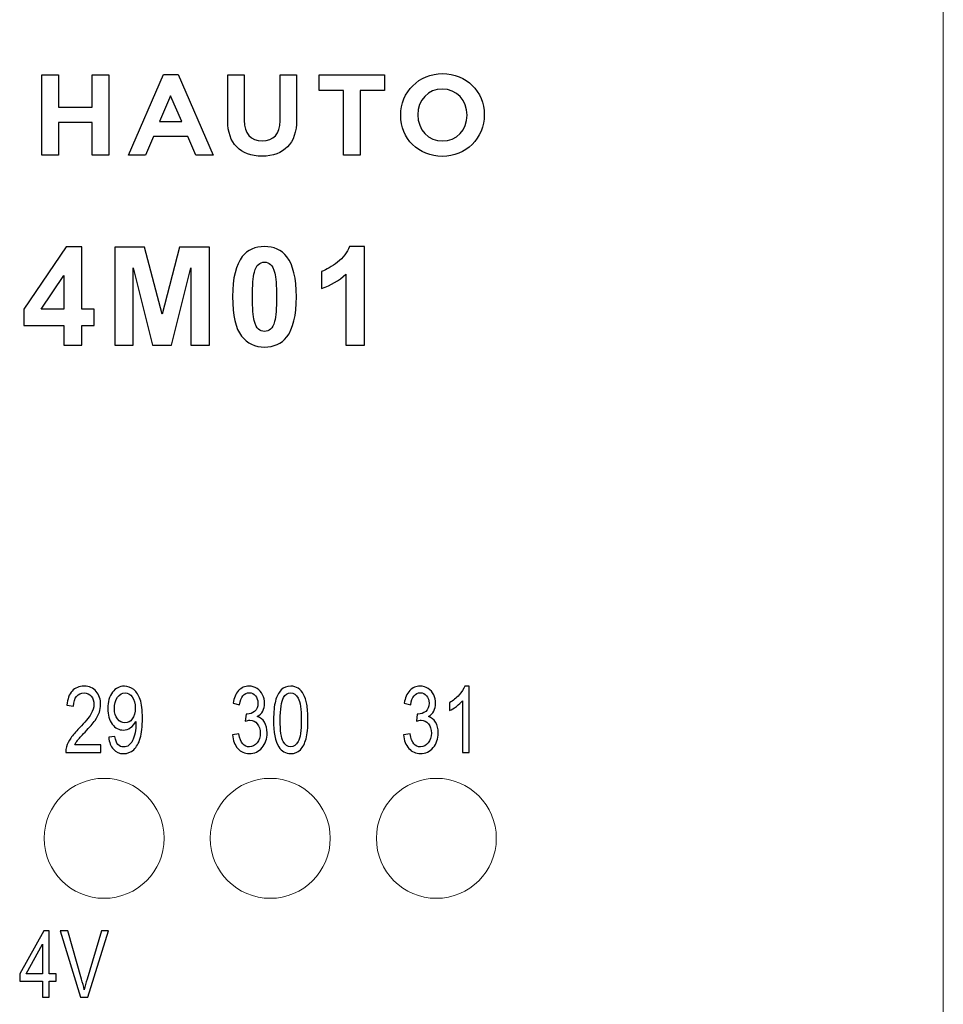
# Model space of a CAD drawing. Header units: millimetres. Extents: x -64 to 68, y -62 to 67.
# Tile 22 of 31: x 48 to 68, y -25 to -4. Entities that reach past the tile are written whole.
import ezdxf

# ---------------------------------------------------------------- set-up
doc = ezdxf.new("R2010")
doc.units = ezdxf.units.MM
doc.header["$MEASUREMENT"] = 0
doc.layers.add('layer 1', color=7, linetype='Continuous')

msp = doc.modelspace()

# ---------------------------------------------------------------- linework, layer by layer
at = {"layer": 'layer 1', "lineweight": 15}
msp.add_open_spline([(67.6571, -60.389), (67.6571, -60.389), (67.6571, 64.6108), (67.6571, 64.6108)], degree=3, dxfattribs=at)
at = {"layer": 'layer 1', "color": 9}
for points, knots in [([(49.2132, -5.9012), (49.2132, -5.9012), (48.4785, -5.9012), (48.4785, -5.9012), (48.4785, -5.9012), (48.4785, -5.9012), (48.4785, -5.2062), (48.4785, -5.2062), (48.4785, -5.2062), (48.4785, -5.2062), (48.1214, -5.2062), (48.1214, -5.2062), (48.1214, -5.2062), (48.1214, -5.2062), (48.1214, -6.941), (48.1214, -6.941), (48.1214, -6.941), (48.1214, -6.941), (48.4785, -6.941), (48.4785, -6.941), (48.4785, -6.941), (48.4785, -6.941), (48.4785, -6.2365), (48.4785, -6.2365), (48.4785, -6.2365), (48.4785, -6.2365), (49.2132, -6.2365), (49.2132, -6.2365), (49.2132, -6.2365), (49.2132, -6.2365), (49.2132, -6.941), (49.2132, -6.941), (49.2132, -6.941), (49.2132, -6.941), (49.5701, -6.941), (49.5701, -6.941), (49.5701, -6.941), (49.5701, -6.941), (49.5701, -5.2062), (49.5701, -5.2062), (49.5701, -5.2062), (49.5701, -5.2062), (49.2132, -5.2062), (49.2132, -5.2062), (49.2132, -5.2062), (49.2132, -5.2062), (49.2132, -5.9012), (49.2132, -5.9012)], [0, 0, 0, 0, 0.0769231, 0.0769231, 0.0769231, 0.0769231, 0.1538462, 0.1538462, 0.1538462, 0.1538462, 0.2307692, 0.2307692, 0.2307692, 0.2307692, 0.3076923, 0.3076923, 0.3076923, 0.3076923, 0.3846154, 0.3846154, 0.3846154, 0.3846154, 0.4615385, 0.4615385, 0.4615385, 0.4615385, 0.5384615, 0.5384615, 0.5384615, 0.5384615, 0.6153846, 0.6153846, 0.6153846, 0.6153846, 0.6923077, 0.6923077, 0.6923077, 0.6923077, 0.7692308, 0.7692308, 0.7692308, 0.7692308, 0.8461538, 0.8461538, 0.8461538, 0.8461538, 1, 1, 1, 1]), ([(50.7591, -5.1941), (50.7591, -5.1941), (49.9961, -6.941), (49.9961, -6.941), (49.9961, -6.941), (49.9961, -6.941), (50.3657, -6.941), (50.3657, -6.941), (50.3657, -6.941), (50.3657, -6.941), (50.5379, -6.5374), (50.5379, -6.5374), (50.5379, -6.5374), (50.5379, -6.5374), (51.2863, -6.5374), (51.2863, -6.5374), (51.2863, -6.5374), (51.2863, -6.5374), (51.4559, -6.941), (51.4559, -6.941), (51.4559, -6.941), (51.4559, -6.941), (51.8357, -6.941), (51.8357, -6.941), (51.8357, -6.941), (51.8357, -6.941), (51.0725, -5.1941), (51.0725, -5.1941), (51.0725, -5.1941), (51.0725, -5.1941), (50.7591, -5.1941), (50.7591, -5.1941)], [0, 0, 0, 0, 0.1111111, 0.1111111, 0.1111111, 0.1111111, 0.2222222, 0.2222222, 0.2222222, 0.2222222, 0.3333333, 0.3333333, 0.3333333, 0.3333333, 0.4444444, 0.4444444, 0.4444444, 0.4444444, 0.5555556, 0.5555556, 0.5555556, 0.5555556, 0.6666667, 0.6666667, 0.6666667, 0.6666667, 0.7777778, 0.7777778, 0.7777778, 0.7777778, 1, 1, 1, 1]), ([(53.285, -6.2002), (53.285, -6.48), (53.1473, -6.6342), (52.8965, -6.6342), (52.8965, -6.6342), (52.6443, -6.6342), (52.5055, -6.4759), (52.5055, -6.1883), (52.5055, -6.1883), (52.5055, -6.1883), (52.5055, -5.2062), (52.5055, -5.2062), (52.5055, -5.2062), (52.5055, -5.2062), (52.1484, -5.2062), (52.1484, -5.2062), (52.1484, -5.2062), (52.1484, -5.2062), (52.1484, -6.2002), (52.1484, -6.2002), (52.1484, -6.2002), (52.1484, -6.6878), (52.4194, -6.9674), (52.8917, -6.9674), (52.8917, -6.9674), (53.3688, -6.9674), (53.6421, -6.6824), (53.6421, -6.1859), (53.6421, -6.1859), (53.6421, -6.1859), (53.6421, -5.2062), (53.6421, -5.2062), (53.6421, -5.2062), (53.6421, -5.2062), (53.285, -5.2062), (53.285, -5.2062), (53.285, -5.2062), (53.285, -5.2062), (53.285, -6.2002), (53.285, -6.2002)], [0, 0, 0, 0, 0.0909091, 0.0909091, 0.0909091, 0.0909091, 0.1818182, 0.1818182, 0.1818182, 0.1818182, 0.2727273, 0.2727273, 0.2727273, 0.2727273, 0.3636364, 0.3636364, 0.3636364, 0.3636364, 0.4545455, 0.4545455, 0.4545455, 0.4545455, 0.5454545, 0.5454545, 0.5454545, 0.5454545, 0.6363636, 0.6363636, 0.6363636, 0.6363636, 0.7272727, 0.7272727, 0.7272727, 0.7272727, 0.8181818, 0.8181818, 0.8181818, 0.8181818, 1, 1, 1, 1]), ([(54.1283, -5.5417), (54.1283, -5.5417), (54.6587, -5.5417), (54.6587, -5.5417), (54.6587, -5.5417), (54.6587, -5.5417), (54.6587, -6.941), (54.6587, -6.941), (54.6587, -6.941), (54.6587, -6.941), (55.0177, -6.941), (55.0177, -6.941), (55.0177, -6.941), (55.0177, -6.941), (55.0177, -5.5417), (55.0177, -5.5417), (55.0177, -5.5417), (55.0177, -5.5417), (55.5481, -5.5417), (55.5481, -5.5417), (55.5481, -5.5417), (55.5481, -5.5417), (55.5481, -5.2062), (55.5481, -5.2062), (55.5481, -5.2062), (55.5481, -5.2062), (54.1283, -5.2062), (54.1283, -5.2062), (54.1283, -5.2062), (54.1283, -5.2062), (54.1283, -5.5417), (54.1283, -5.5417)], [0, 0, 0, 0, 0.1111111, 0.1111111, 0.1111111, 0.1111111, 0.2222222, 0.2222222, 0.2222222, 0.2222222, 0.3333333, 0.3333333, 0.3333333, 0.3333333, 0.4444444, 0.4444444, 0.4444444, 0.4444444, 0.5555556, 0.5555556, 0.5555556, 0.5555556, 0.6666667, 0.6666667, 0.6666667, 0.6666667, 0.7777778, 0.7777778, 0.7777778, 0.7777778, 1, 1, 1, 1]), ([(56.8049, -5.1775), (56.296, -5.1775), (55.8969, -5.5712), (55.8969, -6.0783), (55.8969, -6.0783), (55.8969, -6.5865), (56.2854, -6.9696), (56.8004, -6.9696), (56.8004, -6.9696), (57.3093, -6.9696), (57.7084, -6.576), (57.7084, -6.0688), (57.7084, -6.0688), (57.7084, -5.5608), (57.3199, -5.1775), (56.8049, -5.1775)], [0, 0, 0, 0, 0.2, 0.2, 0.2, 0.2, 0.4, 0.4, 0.4, 0.4, 0.6, 0.6, 0.6, 0.6, 1, 1, 1, 1]), ([(56.8004, -5.5106), (56.8004, -5.5106), (56.8004, -5.5106), (56.8004, -5.5106), (56.8004, -5.5106), (57.1065, -5.5106), (57.3373, -5.7527), (57.3373, -6.0783), (57.3373, -6.0783), (57.3373, -6.3966), (57.1082, -6.6366), (56.8049, -6.6366), (56.8049, -6.6366), (56.4988, -6.6366), (56.268, -6.3947), (56.268, -6.0688), (56.268, -6.0688), (56.268, -5.7506), (56.4971, -5.5106), (56.8004, -5.5106)], [0, 0, 0, 0, 0.1666667, 0.1666667, 0.1666667, 0.1666667, 0.3333333, 0.3333333, 0.3333333, 0.3333333, 0.5, 0.5, 0.5, 0.5, 0.6666667, 0.6666667, 0.6666667, 0.6666667, 1, 1, 1, 1]), ([(51.1518, -6.214), (51.1518, -6.214), (51.1518, -6.214), (51.1518, -6.214), (51.1518, -6.214), (51.1518, -6.214), (50.6724, -6.214), (50.6724, -6.214), (50.6724, -6.214), (50.6724, -6.214), (50.9112, -5.6568), (50.9112, -5.6568), (50.9112, -5.6568), (50.9112, -5.6568), (51.1518, -6.214), (51.1518, -6.214)], [0, 0, 0, 0, 0.2, 0.2, 0.2, 0.2, 0.4, 0.4, 0.4, 0.4, 0.6, 0.6, 0.6, 0.6, 1, 1, 1, 1]), ([(48.5952, -11.0638), (48.5952, -11.0638), (48.5952, -10.6358), (48.5952, -10.6358), (48.5952, -10.6358), (48.5952, -10.6358), (47.7273, -10.6358), (47.7273, -10.6358), (47.7273, -10.6358), (47.7273, -10.6358), (47.7273, -10.2806), (47.7273, -10.2806), (47.7273, -10.2806), (47.7273, -10.2806), (48.6477, -8.9268), (48.6477, -8.9268), (48.6477, -8.9268), (48.6477, -8.9268), (48.9905, -8.9268), (48.9905, -8.9268), (48.9905, -8.9268), (48.9905, -8.9268), (48.9905, -10.2791), (48.9905, -10.2791), (48.9905, -10.2791), (48.9905, -10.2791), (49.255, -10.2791), (49.255, -10.2791), (49.255, -10.2791), (49.255, -10.2791), (49.255, -10.6358), (49.255, -10.6358), (49.255, -10.6358), (49.255, -10.6358), (48.9905, -10.6358), (48.9905, -10.6358), (48.9905, -10.6358), (48.9905, -10.6358), (48.9905, -11.0638), (48.9905, -11.0638), (48.9905, -11.0638), (48.9905, -11.0638), (48.5952, -11.0638), (48.5952, -11.0638)], [0, 0, 0, 0, 0.0833333, 0.0833333, 0.0833333, 0.0833333, 0.1666667, 0.1666667, 0.1666667, 0.1666667, 0.25, 0.25, 0.25, 0.25, 0.3333333, 0.3333333, 0.3333333, 0.3333333, 0.4166667, 0.4166667, 0.4166667, 0.4166667, 0.5, 0.5, 0.5, 0.5, 0.5833333, 0.5833333, 0.5833333, 0.5833333, 0.6666667, 0.6666667, 0.6666667, 0.6666667, 0.75, 0.75, 0.75, 0.75, 0.8333333, 0.8333333, 0.8333333, 0.8333333, 1, 1, 1, 1]), ([(49.7, -11.0638), (49.7, -11.0638), (49.7, -8.9357), (49.7, -8.9357), (49.7, -8.9357), (49.7, -8.9357), (50.3455, -8.9357), (50.3455, -8.9357), (50.3455, -8.9357), (50.3455, -8.9357), (50.7269, -10.3871), (50.7269, -10.3871), (50.7269, -10.3871), (50.7269, -10.3871), (51.1039, -8.9357), (51.1039, -8.9357), (51.1039, -8.9357), (51.1039, -8.9357), (51.7508, -8.9357), (51.7508, -8.9357), (51.7508, -8.9357), (51.7508, -8.9357), (51.7508, -11.0638), (51.7508, -11.0638), (51.7508, -11.0638), (51.7508, -11.0638), (51.3526, -11.0638), (51.3526, -11.0638), (51.3526, -11.0638), (51.3526, -11.0638), (51.3511, -9.3885), (51.3511, -9.3885), (51.3511, -9.3885), (51.3511, -9.3885), (50.9315, -11.0638), (50.9315, -11.0638), (50.9315, -11.0638), (50.9315, -11.0638), (50.5174, -11.0638), (50.5174, -11.0638), (50.5174, -11.0638), (50.5174, -11.0638), (50.0998, -9.3885), (50.0998, -9.3885), (50.0998, -9.3885), (50.0998, -9.3885), (50.0983, -11.0638), (50.0983, -11.0638), (50.0983, -11.0638), (50.0983, -11.0638), (49.7, -11.0638), (49.7, -11.0638)], [0, 0, 0, 0, 0.0714286, 0.0714286, 0.0714286, 0.0714286, 0.1428571, 0.1428571, 0.1428571, 0.1428571, 0.2142857, 0.2142857, 0.2142857, 0.2142857, 0.2857143, 0.2857143, 0.2857143, 0.2857143, 0.3571429, 0.3571429, 0.3571429, 0.3571429, 0.4285714, 0.4285714, 0.4285714, 0.4285714, 0.5, 0.5, 0.5, 0.5, 0.5714286, 0.5714286, 0.5714286, 0.5714286, 0.6428571, 0.6428571, 0.6428571, 0.6428571, 0.7142857, 0.7142857, 0.7142857, 0.7142857, 0.7857143, 0.7857143, 0.7857143, 0.7857143, 0.8571429, 0.8571429, 0.8571429, 0.8571429, 1, 1, 1, 1]), ([(52.9459, -8.9238), (53.1519, -8.9238), (53.3129, -8.9976), (53.4293, -9.1452), (53.4293, -9.1452), (53.5676, -9.3196), (53.6369, -9.6094), (53.6369, -10.0136), (53.6369, -10.0136), (53.6369, -10.4173), (53.5671, -10.7076), (53.4279, -10.884), (53.4279, -10.884), (53.3124, -11.0296), (53.1519, -11.1024), (52.9459, -11.1024), (52.9459, -11.1024), (52.7388, -11.1024), (52.5719, -11.0227), (52.4451, -10.8632), (52.4451, -10.8632), (52.3182, -10.7037), (52.2548, -10.4188), (52.2548, -10.0097), (52.2548, -10.0097), (52.2548, -9.6079), (52.3247, -9.3186), (52.4639, -9.1423), (52.4639, -9.1423), (52.5793, -8.9966), (52.7398, -8.9238), (52.9459, -8.9238)], [0, 0, 0, 0, 0.1111111, 0.1111111, 0.1111111, 0.1111111, 0.2222222, 0.2222222, 0.2222222, 0.2222222, 0.3333333, 0.3333333, 0.3333333, 0.3333333, 0.4444444, 0.4444444, 0.4444444, 0.4444444, 0.5555556, 0.5555556, 0.5555556, 0.5555556, 0.6666667, 0.6666667, 0.6666667, 0.6666667, 0.7777778, 0.7777778, 0.7777778, 0.7777778, 1, 1, 1, 1]), ([(55.1163, -11.0638), (55.1163, -11.0638), (54.7091, -11.0638), (54.7091, -11.0638), (54.7091, -11.0638), (54.7091, -11.0638), (54.7091, -9.5232), (54.7091, -9.5232), (54.7091, -9.5232), (54.5605, -9.6629), (54.3851, -9.7664), (54.183, -9.8333), (54.183, -9.8333), (54.183, -9.8333), (54.183, -9.4618), (54.183, -9.4618), (54.183, -9.4618), (54.2895, -9.4271), (54.4049, -9.3612), (54.5293, -9.2636), (54.5293, -9.2636), (54.6541, -9.1665), (54.7393, -9.0531), (54.7859, -8.9238), (54.7859, -8.9238), (54.7859, -8.9238), (55.1163, -8.9238), (55.1163, -8.9238), (55.1163, -8.9238), (55.1163, -8.9238), (55.1163, -11.0638), (55.1163, -11.0638)], [0, 0, 0, 0, 0.1111111, 0.1111111, 0.1111111, 0.1111111, 0.2222222, 0.2222222, 0.2222222, 0.2222222, 0.3333333, 0.3333333, 0.3333333, 0.3333333, 0.4444444, 0.4444444, 0.4444444, 0.4444444, 0.5555556, 0.5555556, 0.5555556, 0.5555556, 0.6666667, 0.6666667, 0.6666667, 0.6666667, 0.7777778, 0.7777778, 0.7777778, 0.7777778, 1, 1, 1, 1]), ([(52.9459, -9.2626), (52.8973, -9.2626), (52.8537, -9.2785), (52.8161, -9.3102), (52.8161, -9.3102), (52.7779, -9.3414), (52.7482, -9.3979), (52.7274, -9.4796), (52.7274, -9.4796), (52.6997, -9.5851), (52.6858, -9.7635), (52.6858, -10.0136), (52.6858, -10.0136), (52.6858, -10.2643), (52.6982, -10.4362), (52.723, -10.5298), (52.723, -10.5298), (52.7477, -10.6234), (52.7789, -10.6858), (52.8166, -10.717), (52.8166, -10.717), (52.8542, -10.7483), (52.8973, -10.7636), (52.9459, -10.7636), (52.9459, -10.7636), (52.9944, -10.7636), (53.038, -10.7478), (53.0762, -10.7161), (53.0762, -10.7161), (53.1138, -10.6848), (53.1435, -10.6284), (53.1643, -10.5466), (53.1643, -10.5466), (53.1921, -10.4421), (53.2059, -10.2643), (53.2059, -10.0136), (53.2059, -10.0136), (53.2059, -9.7635), (53.1936, -9.5916), (53.1688, -9.4979), (53.1688, -9.4979), (53.144, -9.4043), (53.1128, -9.3414), (53.0752, -9.3102), (53.0752, -9.3102), (53.0375, -9.2785), (52.9944, -9.2626), (52.9459, -9.2626)], [0, 0, 0, 0, 0.0769231, 0.0769231, 0.0769231, 0.0769231, 0.1538462, 0.1538462, 0.1538462, 0.1538462, 0.2307692, 0.2307692, 0.2307692, 0.2307692, 0.3076923, 0.3076923, 0.3076923, 0.3076923, 0.3846154, 0.3846154, 0.3846154, 0.3846154, 0.4615385, 0.4615385, 0.4615385, 0.4615385, 0.5384615, 0.5384615, 0.5384615, 0.5384615, 0.6153846, 0.6153846, 0.6153846, 0.6153846, 0.6923077, 0.6923077, 0.6923077, 0.6923077, 0.7692308, 0.7692308, 0.7692308, 0.7692308, 0.8461538, 0.8461538, 0.8461538, 0.8461538, 1, 1, 1, 1]), ([(48.5952, -10.2791), (48.5952, -10.2791), (48.5952, -9.5524), (48.5952, -9.5524), (48.5952, -9.5524), (48.5952, -9.5524), (48.1087, -10.2791), (48.1087, -10.2791), (48.1087, -10.2791), (48.1087, -10.2791), (48.5952, -10.2791), (48.5952, -10.2791)], [0, 0, 0, 0, 0.25, 0.25, 0.25, 0.25, 0.5, 0.5, 0.5, 0.5, 1, 1, 1, 1]), ([(49.3961, -19.721), (49.3961, -19.721), (49.3961, -19.889), (49.3961, -19.889), (49.3961, -19.889), (49.3961, -19.889), (48.6377, -19.889), (48.6377, -19.889), (48.6377, -19.889), (48.6367, -19.8467), (48.6423, -19.806), (48.6543, -19.7667), (48.6543, -19.7667), (48.6737, -19.7023), (48.7049, -19.6387), (48.7479, -19.5763), (48.7479, -19.5763), (48.7908, -19.514), (48.8521, -19.442), (48.9319, -19.3603), (48.9319, -19.3603), (49.0559, -19.2327), (49.1401, -19.1317), (49.1841, -19.057), (49.1841, -19.057), (49.2284, -18.9823), (49.2505, -18.9117), (49.2505, -18.845), (49.2505, -18.845), (49.2505, -18.7753), (49.2305, -18.7167), (49.1905, -18.6687), (49.1905, -18.6687), (49.1505, -18.621), (49.0983, -18.597), (49.034, -18.597), (49.034, -18.597), (48.966, -18.597), (48.9116, -18.6223), (48.8708, -18.673), (48.8708, -18.673), (48.83, -18.7233), (48.8095, -18.7933), (48.8089, -18.883), (48.8089, -18.883), (48.8089, -18.883), (48.6649, -18.865), (48.6649, -18.865), (48.6649, -18.865), (48.6748, -18.7303), (48.7121, -18.6277), (48.7767, -18.557), (48.7767, -18.557), (48.8415, -18.4863), (48.9281, -18.451), (49.0372, -18.451), (49.0372, -18.451), (49.1471, -18.451), (49.2343, -18.489), (49.2983, -18.5653), (49.2983, -18.5653), (49.3625, -18.6417), (49.3945, -18.7363), (49.3945, -18.849), (49.3945, -18.849), (49.3945, -18.9063), (49.3852, -18.9627), (49.3663, -19.018), (49.3663, -19.018), (49.3476, -19.0737), (49.3164, -19.132), (49.2729, -19.1933), (49.2729, -19.1933), (49.2292, -19.2543), (49.1569, -19.3387), (49.0561, -19.4453), (49.0561, -19.4453), (48.9716, -19.534), (48.9172, -19.594), (48.8932, -19.6257), (48.8932, -19.6257), (48.8692, -19.6573), (48.8495, -19.689), (48.8337, -19.721), (48.8337, -19.721), (48.8337, -19.721), (49.3961, -19.721), (49.3961, -19.721)], [0, 0, 0, 0, 0.0434783, 0.0434783, 0.0434783, 0.0434783, 0.0869565, 0.0869565, 0.0869565, 0.0869565, 0.1304348, 0.1304348, 0.1304348, 0.1304348, 0.173913, 0.173913, 0.173913, 0.173913, 0.2173913, 0.2173913, 0.2173913, 0.2173913, 0.2608696, 0.2608696, 0.2608696, 0.2608696, 0.3043478, 0.3043478, 0.3043478, 0.3043478, 0.3478261, 0.3478261, 0.3478261, 0.3478261, 0.3913043, 0.3913043, 0.3913043, 0.3913043, 0.4347826, 0.4347826, 0.4347826, 0.4347826, 0.4782609, 0.4782609, 0.4782609, 0.4782609, 0.5217391, 0.5217391, 0.5217391, 0.5217391, 0.5652174, 0.5652174, 0.5652174, 0.5652174, 0.6086957, 0.6086957, 0.6086957, 0.6086957, 0.6521739, 0.6521739, 0.6521739, 0.6521739, 0.6956522, 0.6956522, 0.6956522, 0.6956522, 0.7391304, 0.7391304, 0.7391304, 0.7391304, 0.7826087, 0.7826087, 0.7826087, 0.7826087, 0.826087, 0.826087, 0.826087, 0.826087, 0.8695652, 0.8695652, 0.8695652, 0.8695652, 0.9130435, 0.9130435, 0.9130435, 0.9130435, 1, 1, 1, 1]), ([(49.5692, -19.557), (49.5692, -19.557), (49.7036, -19.543), (49.7036, -19.543), (49.7036, -19.543), (49.715, -19.6223), (49.7369, -19.6797), (49.7692, -19.7153), (49.7692, -19.7153), (49.8014, -19.751), (49.8428, -19.769), (49.8934, -19.769), (49.8934, -19.769), (49.9366, -19.769), (49.9745, -19.7567), (50.0073, -19.7317), (50.0073, -19.7317), (50.0401, -19.707), (50.0668, -19.674), (50.0873, -19.6323), (50.0873, -19.6323), (50.1078, -19.591), (50.1252, -19.535), (50.1393, -19.4647), (50.1393, -19.4647), (50.1534, -19.3943), (50.1604, -19.3227), (50.1604, -19.2497), (50.1604, -19.2497), (50.1604, -19.242), (50.1601, -19.23), (50.1596, -19.2143), (50.1596, -19.2143), (50.1316, -19.2703), (50.0932, -19.316), (50.0446, -19.3507), (50.0446, -19.3507), (49.9961, -19.3857), (49.9433, -19.403), (49.8868, -19.403), (49.8868, -19.403), (49.7921, -19.403), (49.7121, -19.36), (49.6465, -19.274), (49.6465, -19.274), (49.5812, -19.1883), (49.5484, -19.075), (49.5484, -18.9343), (49.5484, -18.9343), (49.5484, -18.789), (49.5825, -18.6723), (49.651, -18.5837), (49.651, -18.5837), (49.7193, -18.4953), (49.8049, -18.451), (49.9081, -18.451), (49.9081, -18.451), (49.9822, -18.451), (50.0502, -18.476), (50.1121, -18.5263), (50.1121, -18.5263), (50.1737, -18.5763), (50.2204, -18.6477), (50.2524, -18.7407), (50.2524, -18.7407), (50.2844, -18.8333), (50.3004, -18.9677), (50.3004, -19.1433), (50.3004, -19.1433), (50.3004, -19.3263), (50.2846, -19.472), (50.2529, -19.5803), (50.2529, -19.5803), (50.2212, -19.689), (50.1737, -19.7713), (50.111, -19.828), (50.111, -19.828), (50.0484, -19.8847), (49.975, -19.913), (49.8908, -19.913), (49.8908, -19.913), (49.8012, -19.913), (49.7281, -19.882), (49.6713, -19.8197), (49.6713, -19.8197), (49.6148, -19.7573), (49.5806, -19.6697), (49.5692, -19.557)], [0, 0, 0, 0, 0.0434783, 0.0434783, 0.0434783, 0.0434783, 0.0869565, 0.0869565, 0.0869565, 0.0869565, 0.1304348, 0.1304348, 0.1304348, 0.1304348, 0.173913, 0.173913, 0.173913, 0.173913, 0.2173913, 0.2173913, 0.2173913, 0.2173913, 0.2608696, 0.2608696, 0.2608696, 0.2608696, 0.3043478, 0.3043478, 0.3043478, 0.3043478, 0.3478261, 0.3478261, 0.3478261, 0.3478261, 0.3913043, 0.3913043, 0.3913043, 0.3913043, 0.4347826, 0.4347826, 0.4347826, 0.4347826, 0.4782609, 0.4782609, 0.4782609, 0.4782609, 0.5217391, 0.5217391, 0.5217391, 0.5217391, 0.5652174, 0.5652174, 0.5652174, 0.5652174, 0.6086957, 0.6086957, 0.6086957, 0.6086957, 0.6521739, 0.6521739, 0.6521739, 0.6521739, 0.6956522, 0.6956522, 0.6956522, 0.6956522, 0.7391304, 0.7391304, 0.7391304, 0.7391304, 0.7826087, 0.7826087, 0.7826087, 0.7826087, 0.826087, 0.826087, 0.826087, 0.826087, 0.8695652, 0.8695652, 0.8695652, 0.8695652, 0.9130435, 0.9130435, 0.9130435, 0.9130435, 1, 1, 1, 1]), ([(52.2521, -19.509), (52.2521, -19.509), (52.3929, -19.485), (52.3929, -19.485), (52.3929, -19.485), (52.4092, -19.585), (52.4364, -19.657), (52.4751, -19.701), (52.4751, -19.701), (52.5137, -19.745), (52.5612, -19.767), (52.6175, -19.767), (52.6175, -19.767), (52.6841, -19.767), (52.7404, -19.7383), (52.7857, -19.681), (52.7857, -19.681), (52.8311, -19.6237), (52.8537, -19.5527), (52.8537, -19.468), (52.8537, -19.468), (52.8537, -19.3873), (52.8327, -19.3207), (52.7903, -19.268), (52.7903, -19.268), (52.7481, -19.2157), (52.6945, -19.1893), (52.6292, -19.1893), (52.6292, -19.1893), (52.6025, -19.1893), (52.5695, -19.196), (52.5297, -19.209), (52.5297, -19.209), (52.5297, -19.209), (52.5455, -19.055), (52.5455, -19.055), (52.5455, -19.055), (52.5548, -19.0563), (52.5625, -19.057), (52.5681, -19.057), (52.5681, -19.057), (52.6284, -19.057), (52.6823, -19.0373), (52.7305, -18.9983), (52.7305, -18.9983), (52.7785, -18.9593), (52.8025, -18.8993), (52.8025, -18.8183), (52.8025, -18.8183), (52.8025, -18.754), (52.7849, -18.7007), (52.75, -18.6583), (52.75, -18.6583), (52.7151, -18.616), (52.67, -18.595), (52.6148, -18.595), (52.6148, -18.595), (52.5599, -18.595), (52.5143, -18.6167), (52.4777, -18.66), (52.4777, -18.66), (52.4412, -18.7033), (52.4177, -18.7683), (52.4073, -18.855), (52.4073, -18.855), (52.4073, -18.855), (52.2665, -18.823), (52.2665, -18.823), (52.2665, -18.823), (52.2839, -18.705), (52.3228, -18.6133), (52.3839, -18.5483), (52.3839, -18.5483), (52.4447, -18.4833), (52.5207, -18.451), (52.6113, -18.451), (52.6113, -18.451), (52.6737, -18.451), (52.7313, -18.4677), (52.7839, -18.5013), (52.7839, -18.5013), (52.8367, -18.5347), (52.8769, -18.5803), (52.9047, -18.638), (52.9047, -18.638), (52.9327, -18.696), (52.9465, -18.7573), (52.9465, -18.8223), (52.9465, -18.8223), (52.9465, -18.884), (52.9332, -18.94), (52.9068, -18.9907), (52.9068, -18.9907), (52.8801, -19.0413), (52.8407, -19.0817), (52.7887, -19.1117), (52.7887, -19.1117), (52.8564, -19.131), (52.9089, -19.1717), (52.9465, -19.2333), (52.9465, -19.2333), (52.9839, -19.2947), (53.0025, -19.372), (53.0025, -19.4643), (53.0025, -19.4643), (53.0025, -19.5893), (52.966, -19.6957), (52.8932, -19.7827), (52.8932, -19.7827), (52.8201, -19.8697), (52.7279, -19.913), (52.6164, -19.913), (52.6164, -19.913), (52.5159, -19.913), (52.4324, -19.8753), (52.366, -19.8003), (52.366, -19.8003), (52.2993, -19.7253), (52.2615, -19.6283), (52.2521, -19.509)], [0, 0, 0, 0, 0.0322581, 0.0322581, 0.0322581, 0.0322581, 0.0645161, 0.0645161, 0.0645161, 0.0645161, 0.0967742, 0.0967742, 0.0967742, 0.0967742, 0.1290323, 0.1290323, 0.1290323, 0.1290323, 0.1612903, 0.1612903, 0.1612903, 0.1612903, 0.1935484, 0.1935484, 0.1935484, 0.1935484, 0.2258065, 0.2258065, 0.2258065, 0.2258065, 0.2580645, 0.2580645, 0.2580645, 0.2580645, 0.2903226, 0.2903226, 0.2903226, 0.2903226, 0.3225806, 0.3225806, 0.3225806, 0.3225806, 0.3548387, 0.3548387, 0.3548387, 0.3548387, 0.3870968, 0.3870968, 0.3870968, 0.3870968, 0.4193548, 0.4193548, 0.4193548, 0.4193548, 0.4516129, 0.4516129, 0.4516129, 0.4516129, 0.483871, 0.483871, 0.483871, 0.483871, 0.516129, 0.516129, 0.516129, 0.516129, 0.5483871, 0.5483871, 0.5483871, 0.5483871, 0.5806452, 0.5806452, 0.5806452, 0.5806452, 0.6129032, 0.6129032, 0.6129032, 0.6129032, 0.6451613, 0.6451613, 0.6451613, 0.6451613, 0.6774194, 0.6774194, 0.6774194, 0.6774194, 0.7096774, 0.7096774, 0.7096774, 0.7096774, 0.7419355, 0.7419355, 0.7419355, 0.7419355, 0.7741935, 0.7741935, 0.7741935, 0.7741935, 0.8064516, 0.8064516, 0.8064516, 0.8064516, 0.8387097, 0.8387097, 0.8387097, 0.8387097, 0.8709677, 0.8709677, 0.8709677, 0.8709677, 0.9032258, 0.9032258, 0.9032258, 0.9032258, 0.9354839, 0.9354839, 0.9354839, 0.9354839, 1, 1, 1, 1]), ([(53.142, -19.1823), (53.142, -19.0133), (53.1558, -18.8767), (53.1836, -18.7733), (53.1836, -18.7733), (53.2116, -18.6697), (53.2529, -18.59), (53.3078, -18.5343), (53.3078, -18.5343), (53.3625, -18.4787), (53.4316, -18.451), (53.5148, -18.451), (53.5148, -18.451), (53.5761, -18.451), (53.63, -18.4663), (53.6766, -18.4973), (53.6766, -18.4973), (53.723, -18.5283), (53.7614, -18.573), (53.7913, -18.6313), (53.7913, -18.6313), (53.8212, -18.6893), (53.8446, -18.7603), (53.8617, -18.844), (53.8617, -18.844), (53.879, -18.9277), (53.8876, -19.0407), (53.8876, -19.1823), (53.8876, -19.1823), (53.8876, -19.3503), (53.8737, -19.4863), (53.8462, -19.5897), (53.8462, -19.5897), (53.8188, -19.6933), (53.7774, -19.773), (53.7225, -19.829), (53.7225, -19.829), (53.6678, -19.885), (53.5985, -19.913), (53.5148, -19.913), (53.5148, -19.913), (53.4046, -19.913), (53.318, -19.864), (53.255, -19.7657), (53.255, -19.7657), (53.1796, -19.6457), (53.142, -19.4513), (53.142, -19.1823)], [0, 0, 0, 0, 0.0769231, 0.0769231, 0.0769231, 0.0769231, 0.1538462, 0.1538462, 0.1538462, 0.1538462, 0.2307692, 0.2307692, 0.2307692, 0.2307692, 0.3076923, 0.3076923, 0.3076923, 0.3076923, 0.3846154, 0.3846154, 0.3846154, 0.3846154, 0.4615385, 0.4615385, 0.4615385, 0.4615385, 0.5384615, 0.5384615, 0.5384615, 0.5384615, 0.6153846, 0.6153846, 0.6153846, 0.6153846, 0.6923077, 0.6923077, 0.6923077, 0.6923077, 0.7692308, 0.7692308, 0.7692308, 0.7692308, 0.8461538, 0.8461538, 0.8461538, 0.8461538, 1, 1, 1, 1]), ([(55.9608, -19.509), (55.9608, -19.509), (56.1016, -19.485), (56.1016, -19.485), (56.1016, -19.485), (56.1179, -19.585), (56.1451, -19.657), (56.1838, -19.701), (56.1838, -19.701), (56.2224, -19.745), (56.2699, -19.767), (56.3262, -19.767), (56.3262, -19.767), (56.3928, -19.767), (56.4491, -19.7383), (56.4944, -19.681), (56.4944, -19.681), (56.5398, -19.6237), (56.5624, -19.5527), (56.5624, -19.468), (56.5624, -19.468), (56.5624, -19.3873), (56.5414, -19.3207), (56.499, -19.268), (56.499, -19.268), (56.4568, -19.2157), (56.4032, -19.1893), (56.3379, -19.1893), (56.3379, -19.1893), (56.3112, -19.1893), (56.2782, -19.196), (56.2384, -19.209), (56.2384, -19.209), (56.2384, -19.209), (56.2542, -19.055), (56.2542, -19.055), (56.2542, -19.055), (56.2635, -19.0563), (56.2712, -19.057), (56.2768, -19.057), (56.2768, -19.057), (56.3371, -19.057), (56.391, -19.0373), (56.4392, -18.9983), (56.4392, -18.9983), (56.4872, -18.9593), (56.5112, -18.8993), (56.5112, -18.8183), (56.5112, -18.8183), (56.5112, -18.754), (56.4936, -18.7007), (56.4587, -18.6583), (56.4587, -18.6583), (56.4238, -18.616), (56.3787, -18.595), (56.3235, -18.595), (56.3235, -18.595), (56.2686, -18.595), (56.223, -18.6167), (56.1864, -18.66), (56.1864, -18.66), (56.1499, -18.7033), (56.1264, -18.7683), (56.116, -18.855), (56.116, -18.855), (56.116, -18.855), (55.9752, -18.823), (55.9752, -18.823), (55.9752, -18.823), (55.9926, -18.705), (56.0315, -18.6133), (56.0926, -18.5483), (56.0926, -18.5483), (56.1534, -18.4833), (56.2294, -18.451), (56.32, -18.451), (56.32, -18.451), (56.3824, -18.451), (56.44, -18.4677), (56.4926, -18.5013), (56.4926, -18.5013), (56.5454, -18.5347), (56.5856, -18.5803), (56.6134, -18.638), (56.6134, -18.638), (56.6414, -18.696), (56.6552, -18.7573), (56.6552, -18.8223), (56.6552, -18.8223), (56.6552, -18.884), (56.6419, -18.94), (56.6155, -18.9907), (56.6155, -18.9907), (56.5888, -19.0413), (56.5494, -19.0817), (56.4974, -19.1117), (56.4974, -19.1117), (56.5651, -19.131), (56.6176, -19.1717), (56.6552, -19.2333), (56.6552, -19.2333), (56.6926, -19.2947), (56.7112, -19.372), (56.7112, -19.4643), (56.7112, -19.4643), (56.7112, -19.5893), (56.6747, -19.6957), (56.6019, -19.7827), (56.6019, -19.7827), (56.5288, -19.8697), (56.4366, -19.913), (56.3251, -19.913), (56.3251, -19.913), (56.2246, -19.913), (56.1411, -19.8753), (56.0747, -19.8003), (56.0747, -19.8003), (56.008, -19.7253), (55.9702, -19.6283), (55.9608, -19.509)], [0, 0, 0, 0, 0.0322581, 0.0322581, 0.0322581, 0.0322581, 0.0645161, 0.0645161, 0.0645161, 0.0645161, 0.0967742, 0.0967742, 0.0967742, 0.0967742, 0.1290323, 0.1290323, 0.1290323, 0.1290323, 0.1612903, 0.1612903, 0.1612903, 0.1612903, 0.1935484, 0.1935484, 0.1935484, 0.1935484, 0.2258065, 0.2258065, 0.2258065, 0.2258065, 0.2580645, 0.2580645, 0.2580645, 0.2580645, 0.2903226, 0.2903226, 0.2903226, 0.2903226, 0.3225806, 0.3225806, 0.3225806, 0.3225806, 0.3548387, 0.3548387, 0.3548387, 0.3548387, 0.3870968, 0.3870968, 0.3870968, 0.3870968, 0.4193548, 0.4193548, 0.4193548, 0.4193548, 0.4516129, 0.4516129, 0.4516129, 0.4516129, 0.483871, 0.483871, 0.483871, 0.483871, 0.516129, 0.516129, 0.516129, 0.516129, 0.5483871, 0.5483871, 0.5483871, 0.5483871, 0.5806452, 0.5806452, 0.5806452, 0.5806452, 0.6129032, 0.6129032, 0.6129032, 0.6129032, 0.6451613, 0.6451613, 0.6451613, 0.6451613, 0.6774194, 0.6774194, 0.6774194, 0.6774194, 0.7096774, 0.7096774, 0.7096774, 0.7096774, 0.7419355, 0.7419355, 0.7419355, 0.7419355, 0.7741935, 0.7741935, 0.7741935, 0.7741935, 0.8064516, 0.8064516, 0.8064516, 0.8064516, 0.8387097, 0.8387097, 0.8387097, 0.8387097, 0.8709677, 0.8709677, 0.8709677, 0.8709677, 0.9032258, 0.9032258, 0.9032258, 0.9032258, 0.9354839, 0.9354839, 0.9354839, 0.9354839, 1, 1, 1, 1]), ([(57.3787, -19.889), (57.3787, -19.889), (57.2379, -19.889), (57.2379, -19.889), (57.2379, -19.889), (57.2379, -19.889), (57.2379, -18.7683), (57.2379, -18.7683), (57.2379, -18.7683), (57.204, -18.809), (57.1595, -18.8493), (57.1045, -18.8897), (57.1045, -18.8897), (57.0496, -18.93), (57, -18.9603), (56.9563, -18.9803), (56.9563, -18.9803), (56.9563, -18.9803), (56.9563, -18.8103), (56.9563, -18.8103), (56.9563, -18.8103), (57.0349, -18.7643), (57.1037, -18.7083), (57.1627, -18.6423), (57.1627, -18.6423), (57.2216, -18.5767), (57.2635, -18.513), (57.288, -18.451), (57.288, -18.451), (57.288, -18.451), (57.3787, -18.451), (57.3787, -18.451), (57.3787, -18.451), (57.3787, -18.451), (57.3787, -19.889), (57.3787, -19.889)], [0, 0, 0, 0, 0.1, 0.1, 0.1, 0.1, 0.2, 0.2, 0.2, 0.2, 0.3, 0.3, 0.3, 0.3, 0.4, 0.4, 0.4, 0.4, 0.5, 0.5, 0.5, 0.5, 0.6, 0.6, 0.6, 0.6, 0.7, 0.7, 0.7, 0.7, 0.8, 0.8, 0.8, 0.8, 1, 1, 1, 1]), ([(50.1436, -18.9253), (50.1436, -18.8247), (50.1222, -18.7447), (50.0796, -18.6857), (50.0796, -18.6857), (50.0372, -18.6267), (49.9854, -18.597), (49.9246, -18.597), (49.9246, -18.597), (49.8617, -18.597), (49.8073, -18.6287), (49.7614, -18.6923), (49.7614, -18.6923), (49.7153, -18.756), (49.6924, -18.8387), (49.6924, -18.94), (49.6924, -18.94), (49.6924, -19.031), (49.7142, -19.105), (49.7577, -19.1617), (49.7577, -19.1617), (49.8014, -19.2187), (49.8558, -19.247), (49.9206, -19.247), (49.9206, -19.247), (49.9857, -19.247), (50.039, -19.2187), (50.0809, -19.1617), (50.0809, -19.1617), (50.1228, -19.105), (50.1436, -19.026), (50.1436, -18.9253)], [0, 0, 0, 0, 0.1111111, 0.1111111, 0.1111111, 0.1111111, 0.2222222, 0.2222222, 0.2222222, 0.2222222, 0.3333333, 0.3333333, 0.3333333, 0.3333333, 0.4444444, 0.4444444, 0.4444444, 0.4444444, 0.5555556, 0.5555556, 0.5555556, 0.5555556, 0.6666667, 0.6666667, 0.6666667, 0.6666667, 0.7777778, 0.7777778, 0.7777778, 0.7777778, 1, 1, 1, 1]), ([(53.286, -19.183), (53.286, -19.4187), (53.3078, -19.5753), (53.3518, -19.6527), (53.3518, -19.6527), (53.3958, -19.7303), (53.4502, -19.769), (53.5148, -19.769), (53.5148, -19.769), (53.5793, -19.769), (53.6337, -19.73), (53.6777, -19.6523), (53.6777, -19.6523), (53.7217, -19.5743), (53.7436, -19.418), (53.7436, -19.183), (53.7436, -19.183), (53.7436, -18.9473), (53.7217, -18.7907), (53.6777, -18.7133), (53.6777, -18.7133), (53.634, -18.6357), (53.579, -18.597), (53.5132, -18.597), (53.5132, -18.597), (53.4486, -18.597), (53.3969, -18.6313), (53.3582, -18.6997), (53.3582, -18.6997), (53.31, -18.7867), (53.286, -18.948), (53.286, -19.183)], [0, 0, 0, 0, 0.1111111, 0.1111111, 0.1111111, 0.1111111, 0.2222222, 0.2222222, 0.2222222, 0.2222222, 0.3333333, 0.3333333, 0.3333333, 0.3333333, 0.4444444, 0.4444444, 0.4444444, 0.4444444, 0.5555556, 0.5555556, 0.5555556, 0.5555556, 0.6666667, 0.6666667, 0.6666667, 0.6666667, 0.7777778, 0.7777778, 0.7777778, 0.7777778, 1, 1, 1, 1])]:
    msp.add_open_spline(points, degree=3, knots=knots, dxfattribs=at)
at = {"layer": 'layer 1', "lineweight": 15}
for points in [[(50.7701, -21.749), (50.7701, -21.031), (50.188, -20.449), (49.4701, -20.449), (49.4701, -20.449), (48.7521, -20.449), (48.1701, -21.031), (48.1701, -21.749), (48.1701, -21.749), (48.1701, -22.467), (48.7521, -23.049), (49.4701, -23.049), (49.4701, -23.049), (50.188, -23.049), (50.7701, -22.467), (50.7701, -21.749)], [(54.3701, -21.749), (54.3701, -21.031), (53.788, -20.449), (53.0701, -20.449), (53.0701, -20.449), (52.3521, -20.449), (51.7701, -21.031), (51.7701, -21.749), (51.7701, -21.749), (51.7701, -22.467), (52.3521, -23.049), (53.0701, -23.049), (53.0701, -23.049), (53.788, -23.049), (54.3701, -22.467), (54.3701, -21.749)], [(57.9701, -21.749), (57.9701, -21.031), (57.388, -20.449), (56.6701, -20.449), (56.6701, -20.449), (55.9521, -20.449), (55.3701, -21.031), (55.3701, -21.749), (55.3701, -21.749), (55.3701, -22.467), (55.9521, -23.049), (56.6701, -23.049), (56.6701, -23.049), (57.388, -23.049), (57.9701, -22.467), (57.9701, -21.749)]]:
    msp.add_open_spline(points, degree=3, knots=[0, 0, 0, 0, 0.2, 0.2, 0.2, 0.2, 0.4, 0.4, 0.4, 0.4, 0.6, 0.6, 0.6, 0.6, 1, 1, 1, 1], dxfattribs=at)
at = {"layer": 'layer 1', "color": 253}
for points, knots in [([(48.1378, -25.189), (48.1378, -25.189), (48.1378, -24.847), (48.1378, -24.847), (48.1378, -24.847), (48.1378, -24.847), (47.6402, -24.847), (47.6402, -24.847), (47.6402, -24.847), (47.6402, -24.847), (47.6402, -24.685), (47.6402, -24.685), (47.6402, -24.685), (47.6402, -24.685), (48.1634, -23.757), (48.1634, -23.757), (48.1634, -23.757), (48.1634, -23.757), (48.2786, -23.757), (48.2786, -23.757), (48.2786, -23.757), (48.2786, -23.757), (48.2786, -24.685), (48.2786, -24.685), (48.2786, -24.685), (48.2786, -24.685), (48.4338, -24.685), (48.4338, -24.685), (48.4338, -24.685), (48.4338, -24.685), (48.4338, -24.847), (48.4338, -24.847), (48.4338, -24.847), (48.4338, -24.847), (48.2786, -24.847), (48.2786, -24.847), (48.2786, -24.847), (48.2786, -24.847), (48.2786, -25.189), (48.2786, -25.189), (48.2786, -25.189), (48.2786, -25.189), (48.1378, -25.189), (48.1378, -25.189)], [0, 0, 0, 0, 0.0833333, 0.0833333, 0.0833333, 0.0833333, 0.1666667, 0.1666667, 0.1666667, 0.1666667, 0.25, 0.25, 0.25, 0.25, 0.3333333, 0.3333333, 0.3333333, 0.3333333, 0.4166667, 0.4166667, 0.4166667, 0.4166667, 0.5, 0.5, 0.5, 0.5, 0.5833333, 0.5833333, 0.5833333, 0.5833333, 0.6666667, 0.6666667, 0.6666667, 0.6666667, 0.75, 0.75, 0.75, 0.75, 0.8333333, 0.8333333, 0.8333333, 0.8333333, 1, 1, 1, 1]), ([(48.9604, -25.189), (48.9604, -25.189), (48.5178, -23.757), (48.5178, -23.757), (48.5178, -23.757), (48.5178, -23.757), (48.682, -23.757), (48.682, -23.757), (48.682, -23.757), (48.682, -23.757), (48.9796, -24.7977), (48.9796, -24.7977), (48.9796, -24.7977), (49.0034, -24.881), (49.0236, -24.959), (49.0396, -25.032), (49.0396, -25.032), (49.0572, -24.9537), (49.0778, -24.8757), (49.1012, -24.7977), (49.1012, -24.7977), (49.1012, -24.7977), (49.41, -23.757), (49.41, -23.757), (49.41, -23.757), (49.41, -23.757), (49.5646, -23.757), (49.5646, -23.757), (49.5646, -23.757), (49.5646, -23.757), (49.118, -25.189), (49.118, -25.189), (49.118, -25.189), (49.118, -25.189), (48.9604, -25.189), (48.9604, -25.189)], [0, 0, 0, 0, 0.1, 0.1, 0.1, 0.1, 0.2, 0.2, 0.2, 0.2, 0.3, 0.3, 0.3, 0.3, 0.4, 0.4, 0.4, 0.4, 0.5, 0.5, 0.5, 0.5, 0.6, 0.6, 0.6, 0.6, 0.7, 0.7, 0.7, 0.7, 0.8, 0.8, 0.8, 0.8, 1, 1, 1, 1]), ([(48.1378, -24.685), (48.1378, -24.685), (48.1378, -24.0407), (48.1378, -24.0407), (48.1378, -24.0407), (48.1378, -24.0407), (47.7786, -24.685), (47.7786, -24.685), (47.7786, -24.685), (47.7786, -24.685), (48.1378, -24.685), (48.1378, -24.685)], [0, 0, 0, 0, 0.25, 0.25, 0.25, 0.25, 0.5, 0.5, 0.5, 0.5, 1, 1, 1, 1])]:
    msp.add_open_spline(points, degree=3, knots=knots, dxfattribs=at)

doc.saveas('drawing.dxf')
